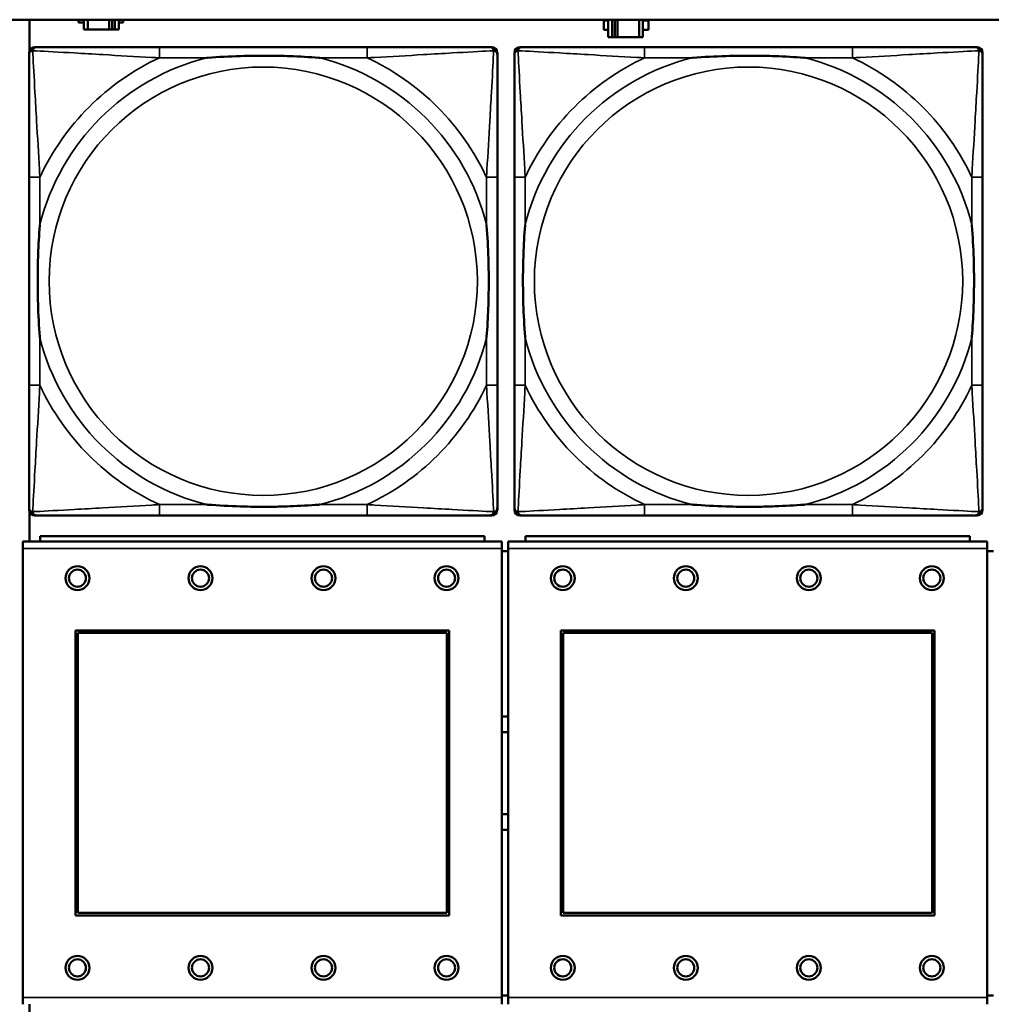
# Model space of a CAD drawing. Header units: inches. Extents: x 0.2 to 58.8, y 1.7 to 68.8.
# Tile 134 of 256: x 33.6 to 35.1, y 51.6 to 53.1. Entities that reach past the tile are written whole.
import ezdxf

# ---------------------------------------------------------------- set-up
doc = ezdxf.new("R2010")
doc.units = ezdxf.units.IN
doc.header["$MEASUREMENT"] = 0
doc.layers.add('Visible (ANSI)', color=7, linetype='Continuous', lineweight=50)
doc.layers.add('Visible Narrow (ANSI)', color=7, linetype='Continuous', lineweight=35)

msp = doc.modelspace()

# ---------------------------------------------------------------- linework, layer by layer
at = {"layer": 'Visible (ANSI)'}
for p, q in [((22.2594, 53.0663), (39.3535, 53.0663)), ((33.6594, 53.021), (33.6594, 53.0663)), ((33.731, 53.0622), (33.731, 53.0663)), ((33.7391, 53.0622), (33.731, 53.0622)), ((33.7391, 53.0663), (33.7391, 53.0517)), ((33.7449, 53.0517), (33.7449, 53.0663)), ((33.7762, 53.0517), (33.7762, 53.0663)), ((33.7803, 53.0663), (33.7803, 53.0517)), ((33.7842, 53.0663), (33.7842, 53.0517)), ((33.7901, 53.0517), (33.7901, 53.0663)), ((33.7966, 53.0622), (33.7901, 53.0622)), ((33.7966, 53.0663), (33.7966, 53.0622)), ((34.4997, 53.0513), (34.4997, 53.0653)), ((34.4997, 53.0653), (34.5061, 53.0653)), ((34.5061, 53.0663), (34.5061, 53.0408)), ((34.512, 53.0408), (34.512, 53.0663)), ((34.5159, 53.0408), (34.5159, 53.0663)), ((34.52, 53.0663), (34.52, 53.0408)), ((34.5513, 53.0663), (34.5513, 53.0408)), ((34.5571, 53.0408), (34.5571, 53.0663)), ((34.5571, 53.0653), (34.5652, 53.0653)), ((34.5652, 53.0653), (34.5652, 53.0513)), ((33.7391, 53.0517), (33.7449, 53.0517)), ((33.7762, 53.0517), (33.7449, 53.0517)), ((33.7803, 53.0517), (33.7762, 53.0517)), ((33.7842, 53.0517), (33.7803, 53.0517)), ((33.7842, 53.0517), (33.7901, 53.0517)), ((34.5061, 53.0513), (34.4997, 53.0513)), ((34.5652, 53.0513), (34.5571, 53.0513)), ((34.5061, 53.0408), (34.512, 53.0408)), ((34.5159, 53.0408), (34.512, 53.0408)), ((34.52, 53.0408), (34.5159, 53.0408)), ((34.5513, 53.0408), (34.52, 53.0408)), ((34.5513, 53.0408), (34.5571, 53.0408)), ((33.6589, 52.349), (33.6589, 53.0183)), ((33.6668, 53.0262), (33.6708, 53.0262)), ((34.1534, 53.0262), (33.8495, 53.0262)), ((34.3322, 53.0262), (34.3361, 53.0262)), ((34.344, 53.0183), (34.344, 53.0144)), ((34.3689, 52.349), (34.3689, 53.0183)), ((34.3768, 53.0262), (34.3808, 53.0262)), ((34.8634, 53.0262), (34.5595, 53.0262)), ((35.0422, 53.0262), (35.0461, 53.0262)), ((35.054, 53.0183), (35.054, 53.0144)), ((33.6589, 52.8357), (33.6589, 52.5317)), ((34.344, 52.5317), (34.344, 52.8357)), ((34.3689, 52.8357), (34.3689, 52.5317)), ((35.054, 52.5317), (35.054, 52.8357)), ((33.6594, 52.303), (33.6594, 52.3464)), ((34.3361, 52.3412), (33.6668, 52.3412)), ((33.8495, 52.3412), (34.1534, 52.3412)), ((34.344, 52.353), (34.344, 52.349)), ((35.0461, 52.3412), (34.3768, 52.3412)), ((34.5595, 52.3412), (34.8634, 52.3412)), ((35.054, 52.353), (35.054, 52.349)), ((34.3252, 52.311), (33.6752, 52.311)), ((33.6752, 52.303), (33.6752, 52.311)), ((34.3252, 52.311), (34.3252, 52.303)), ((35.0352, 52.311), (34.3852, 52.311)), ((34.3852, 52.303), (34.3852, 52.311)), ((35.0352, 52.311), (35.0352, 52.303)), ((34.3507, 52.303), (33.6497, 52.303)), ((33.6497, 52.293), (33.6497, 52.303)), ((34.3507, 52.303), (34.3507, 52.293)), ((35.0607, 52.303), (34.3597, 52.303)), ((34.3597, 52.293), (34.3597, 52.303)), ((35.0607, 52.303), (35.0607, 52.293)), ((33.6497, 52.293), (33.6497, 51.636)), ((34.3507, 51.636), (34.3507, 52.293)), ((34.3597, 52.289), (34.3507, 52.289)), ((34.3597, 52.293), (34.3597, 51.636)), ((35.0607, 51.636), (35.0607, 52.293)), ((35.0697, 52.289), (35.0607, 52.289)), ((33.7267, 51.756), (33.7267, 52.173)), ((33.7267, 52.173), (34.2737, 52.173)), ((33.7303, 52.1694), (34.2701, 52.1694)), ((33.7303, 51.7596), (33.7303, 52.1694)), ((34.2701, 52.1694), (34.2701, 51.7596)), ((34.2737, 52.173), (34.2737, 51.756)), ((34.4367, 51.756), (34.4367, 52.173)), ((34.4367, 52.173), (34.9837, 52.173)), ((34.4403, 52.1694), (34.9801, 52.1694)), ((34.4403, 51.7596), (34.4403, 52.1694)), ((34.9801, 52.1694), (34.9801, 51.7596)), ((34.9837, 52.173), (34.9837, 51.756)), ((34.2737, 51.756), (33.7267, 51.756)), ((34.2701, 51.7596), (33.7303, 51.7596)), ((34.9837, 51.756), (34.4367, 51.756)), ((34.9801, 51.7596), (34.4403, 51.7596)), ((33.6497, 51.626), (33.6497, 51.636)), ((34.3507, 51.639), (34.3597, 51.639)), ((34.3507, 51.636), (34.3507, 51.626)), ((34.3597, 51.626), (34.3597, 51.636)), ((35.0607, 51.639), (35.0697, 51.639)), ((35.0607, 51.636), (35.0607, 51.626)), ((33.6594, 51.581), (33.6594, 51.626))]:
    msp.add_line(p, q, dxfattribs=at)
for centre, radius in [((33.7297, 52.2494), 0.0175), ((33.7297, 52.2494), 0.0125), ((33.9097, 52.2494), 0.0175), ((33.9097, 52.2494), 0.0125), ((34.0897, 52.2494), 0.0175), ((34.0897, 52.2494), 0.0125), ((34.2697, 52.2494), 0.0175), ((34.2697, 52.2494), 0.0125), ((34.4397, 52.2494), 0.0175), ((34.4397, 52.2494), 0.0125), ((34.6197, 52.2494), 0.0175), ((34.6197, 52.2494), 0.0125), ((34.7997, 52.2494), 0.0175), ((34.7997, 52.2494), 0.0125), ((34.9797, 52.2494), 0.0175), ((34.9797, 52.2494), 0.0125), ((33.7297, 51.6794), 0.0175), ((33.7297, 51.6794), 0.0125), ((33.9097, 51.6794), 0.0175), ((33.9097, 51.6794), 0.0125), ((34.0897, 51.6794), 0.0175), ((34.0897, 51.6794), 0.0125), ((34.2697, 51.6794), 0.0175), ((34.2697, 51.6794), 0.0125), ((34.4397, 51.6794), 0.0175), ((34.4397, 51.6794), 0.0125), ((34.6197, 51.6794), 0.0175), ((34.6197, 51.6794), 0.0125), ((34.7997, 51.6794), 0.0175), ((34.7997, 51.6794), 0.0125), ((34.9797, 51.6794), 0.0175), ((34.9797, 51.6794), 0.0125)]:
    msp.add_circle(centre, radius, dxfattribs=at)
for centre, radius, start, end in [((33.6708, 53.0144), 0.0118, 90, 180), ((33.6668, 53.0183), 0.00787, 90, 180), ((34.3322, 53.0144), 0.0118, 0, 90), ((34.3361, 53.0183), 0.00787, 0, 90), ((34.3808, 53.0144), 0.0118, 90, 180), ((34.3768, 53.0183), 0.00787, 90, 180), ((35.0422, 53.0144), 0.0118, 0, 90), ((35.0461, 53.0183), 0.00787, 0, 90), ((33.6708, 52.353), 0.0118, 180, 270), ((33.6668, 52.349), 0.00787, 180, 270), ((34.3322, 52.353), 0.0118, 270, 360), ((34.3361, 52.349), 0.00787, 270, 0), ((34.3808, 52.353), 0.0118, 180, 270), ((34.3768, 52.349), 0.00787, 180, 270), ((35.0422, 52.353), 0.0118, 270, 360), ((35.0461, 52.349), 0.00787, 270, 0), ((34.3554, 51.964), 0.083, 87.058, 93.2739), ((34.3554, 51.964), 0.06, 85.9286, 94.5311), ((34.3554, 51.964), 0.06, 265.4689, 274.0714), ((34.3554, 51.964), 0.083, 266.7261, 272.942)]:
    msp.add_arc(centre, radius, start, end, dxfattribs=at)
for points, knots in [([(33.8495, 53.0262), (33.8459, 53.0262), (33.8423, 53.0262), (33.8387, 53.0262), (33.8055, 53.0262), (33.7718, 53.0262), (33.741, 53.0262), (33.714, 53.0262), (33.6885, 53.0262), (33.675, 53.0262), (33.6734, 53.0262), (33.672, 53.0262), (33.6708, 53.0262)], [0, 0, 0, 0, 0.0272471, 0.0272471, 0.0272471, 0.2790553, 0.2790553, 0.2790553, 0.4988354, 0.4988354, 0.4988354, 0.5252205, 0.5252205, 0.5252205, 0.5252205]), ([(34.3322, 53.0262), (34.3173, 53.0262), (34.2757, 53.0262), (34.235, 53.0262), (34.2085, 53.0262), (34.1806, 53.0262), (34.1534, 53.0262)], [-0.5252205, -0.5252205, -0.5252205, -0.5252205, -0.20743, -0.20743, -0.20743, 0, 0, 0, 0]), ([(34.5595, 53.0262), (34.5559, 53.0262), (34.5523, 53.0262), (34.5487, 53.0262), (34.5155, 53.0262), (34.4818, 53.0262), (34.451, 53.0262), (34.424, 53.0262), (34.3985, 53.0262), (34.385, 53.0262), (34.3834, 53.0262), (34.382, 53.0262), (34.3808, 53.0262)], [0, 0, 0, 0, 0.0272471, 0.0272471, 0.0272471, 0.2790553, 0.2790553, 0.2790553, 0.4988354, 0.4988354, 0.4988354, 0.5252205, 0.5252205, 0.5252205, 0.5252205]), ([(35.0422, 53.0262), (35.0273, 53.0262), (34.9857, 53.0262), (34.945, 53.0262), (34.9185, 53.0262), (34.8906, 53.0262), (34.8634, 53.0262)], [-0.5252205, -0.5252205, -0.5252205, -0.5252205, -0.20743, -0.20743, -0.20743, 0, 0, 0, 0]), ([(33.6589, 53.0144), (33.6589, 52.9995), (33.6589, 52.9579), (33.6589, 52.9173), (33.6589, 52.8907), (33.6589, 52.8629), (33.6589, 52.8357)], [-0.5252205, -0.5252205, -0.5252205, -0.5252205, -0.20743, -0.20743, -0.20743, 0, 0, 0, 0]), ([(33.9187, 53.0105), (33.9192, 53.0105), (33.9196, 53.0105), (33.9361, 53.0118), (33.9522, 53.0126), (33.9751, 53.0133), (33.9818, 53.0135), (33.991, 53.0136), (33.9935, 53.0136), (33.9975, 53.0136), (33.9991, 53.0136), (34.0023, 53.0136), (34.0038, 53.0136), (34.0074, 53.0136), (34.0094, 53.0136), (34.0156, 53.0136), (34.0197, 53.0135), (34.0295, 53.0133), (34.0351, 53.0131), (34.0548, 53.0124), (34.0689, 53.0116), (34.0833, 53.0105), (34.0838, 53.0105), (34.0842, 53.0105)], [-0.416114, -0.416114, -0.416114, -0.416114, -0.4127691, -0.4127691, -0.2896446, -0.2896446, -0.2388934, -0.2388934, -0.2201881, -0.2201881, -0.2080204, -0.2080204, -0.196499, -0.196499, -0.1809939, -0.1809939, -0.149741, -0.149741, -0.1073162, -0.1073162, 0, 0, 0.0033356, 0.0033356, 0.0033356, 0.0033356]), ([(34.344, 52.8357), (34.344, 52.8392), (34.344, 52.8428), (34.344, 52.8464), (34.344, 52.8796), (34.344, 52.9133), (34.344, 52.9442), (34.344, 52.9711), (34.344, 52.9967), (34.344, 53.0101), (34.344, 53.0117), (34.344, 53.0132), (34.344, 53.0144)], [0, 0, 0, 0, 0.0272471, 0.0272471, 0.0272471, 0.2790553, 0.2790553, 0.2790553, 0.4988354, 0.4988354, 0.4988354, 0.5252205, 0.5252205, 0.5252205, 0.5252205]), ([(34.3689, 53.0144), (34.3689, 52.9995), (34.3689, 52.9579), (34.3689, 52.9173), (34.3689, 52.8907), (34.3689, 52.8629), (34.3689, 52.8357)], [-0.5252205, -0.5252205, -0.5252205, -0.5252205, -0.20743, -0.20743, -0.20743, 0, 0, 0, 0]), ([(34.6287, 53.0105), (34.6292, 53.0105), (34.6296, 53.0105), (34.6461, 53.0118), (34.6622, 53.0126), (34.6851, 53.0133), (34.6918, 53.0135), (34.701, 53.0136), (34.7035, 53.0136), (34.7075, 53.0136), (34.7091, 53.0136), (34.7123, 53.0136), (34.7138, 53.0136), (34.7174, 53.0136), (34.7194, 53.0136), (34.7256, 53.0136), (34.7297, 53.0135), (34.7395, 53.0133), (34.7451, 53.0131), (34.7648, 53.0124), (34.7789, 53.0116), (34.7933, 53.0105), (34.7938, 53.0105), (34.7942, 53.0105)], [-0.416114, -0.416114, -0.416114, -0.416114, -0.4127691, -0.4127691, -0.2896446, -0.2896446, -0.2388934, -0.2388934, -0.2201881, -0.2201881, -0.2080204, -0.2080204, -0.196499, -0.196499, -0.1809939, -0.1809939, -0.149741, -0.149741, -0.1073162, -0.1073162, 0, 0, 0.0033356, 0.0033356, 0.0033356, 0.0033356]), ([(35.054, 52.8357), (35.054, 52.8392), (35.054, 52.8428), (35.054, 52.8464), (35.054, 52.8796), (35.054, 52.9133), (35.054, 52.9442), (35.054, 52.9711), (35.054, 52.9967), (35.054, 53.0101), (35.054, 53.0117), (35.054, 53.0132), (35.054, 53.0144)], [0, 0, 0, 0, 0.0272471, 0.0272471, 0.0272471, 0.2790553, 0.2790553, 0.2790553, 0.4988354, 0.4988354, 0.4988354, 0.5252205, 0.5252205, 0.5252205, 0.5252205]), ([(33.6747, 52.601), (33.6747, 52.6014), (33.6746, 52.6018), (33.6734, 52.6183), (33.6725, 52.6344), (33.6718, 52.6573), (33.6717, 52.664), (33.6716, 52.6732), (33.6715, 52.6757), (33.6715, 52.6798), (33.6715, 52.6814), (33.6715, 52.6845), (33.6715, 52.686), (33.6715, 52.6896), (33.6715, 52.6916), (33.6716, 52.6978), (33.6717, 52.702), (33.6719, 52.7117), (33.672, 52.7173), (33.6727, 52.7371), (33.6735, 52.7511), (33.6746, 52.7656), (33.6747, 52.766), (33.6747, 52.7664)], [-0.416114, -0.416114, -0.416114, -0.416114, -0.4127691, -0.4127691, -0.2896446, -0.2896446, -0.2388934, -0.2388934, -0.2201881, -0.2201881, -0.2080204, -0.2080204, -0.196499, -0.196499, -0.1809939, -0.1809939, -0.149741, -0.149741, -0.1073162, -0.1073162, 0, 0, 0.0033356, 0.0033356, 0.0033356, 0.0033356]), ([(34.3282, 52.7664), (34.3283, 52.766), (34.3283, 52.7656), (34.3295, 52.7491), (34.3304, 52.733), (34.3311, 52.7101), (34.3313, 52.7034), (34.3314, 52.6942), (34.3314, 52.6917), (34.3314, 52.6876), (34.3314, 52.686), (34.3314, 52.6829), (34.3314, 52.6814), (34.3314, 52.6778), (34.3314, 52.6757), (34.3313, 52.6696), (34.3313, 52.6654), (34.3311, 52.6557), (34.3309, 52.6501), (34.3302, 52.6303), (34.3294, 52.6163), (34.3283, 52.6018), (34.3283, 52.6014), (34.3282, 52.601)], [-0.416114, -0.416114, -0.416114, -0.416114, -0.4127691, -0.4127691, -0.2896446, -0.2896446, -0.2388934, -0.2388934, -0.2201881, -0.2201881, -0.2080204, -0.2080204, -0.196499, -0.196499, -0.1809939, -0.1809939, -0.149741, -0.149741, -0.1073162, -0.1073162, 0, 0, 0.0033356, 0.0033356, 0.0033356, 0.0033356]), ([(34.3847, 52.601), (34.3847, 52.6014), (34.3846, 52.6018), (34.3834, 52.6183), (34.3825, 52.6344), (34.3818, 52.6573), (34.3817, 52.664), (34.3816, 52.6732), (34.3815, 52.6757), (34.3815, 52.6798), (34.3815, 52.6814), (34.3815, 52.6845), (34.3815, 52.686), (34.3815, 52.6896), (34.3815, 52.6916), (34.3816, 52.6978), (34.3817, 52.702), (34.3819, 52.7117), (34.382, 52.7173), (34.3827, 52.7371), (34.3835, 52.7511), (34.3846, 52.7656), (34.3847, 52.766), (34.3847, 52.7664)], [-0.416114, -0.416114, -0.416114, -0.416114, -0.4127691, -0.4127691, -0.2896446, -0.2896446, -0.2388934, -0.2388934, -0.2201881, -0.2201881, -0.2080204, -0.2080204, -0.196499, -0.196499, -0.1809939, -0.1809939, -0.149741, -0.149741, -0.1073162, -0.1073162, 0, 0, 0.0033356, 0.0033356, 0.0033356, 0.0033356]), ([(35.0382, 52.7664), (35.0383, 52.766), (35.0383, 52.7656), (35.0395, 52.7491), (35.0404, 52.733), (35.0411, 52.7101), (35.0413, 52.7034), (35.0414, 52.6942), (35.0414, 52.6917), (35.0414, 52.6876), (35.0414, 52.686), (35.0414, 52.6829), (35.0414, 52.6814), (35.0414, 52.6778), (35.0414, 52.6757), (35.0413, 52.6696), (35.0413, 52.6654), (35.0411, 52.6557), (35.0409, 52.6501), (35.0402, 52.6303), (35.0394, 52.6163), (35.0383, 52.6018), (35.0383, 52.6014), (35.0382, 52.601)], [-0.416114, -0.416114, -0.416114, -0.416114, -0.4127691, -0.4127691, -0.2896446, -0.2896446, -0.2388934, -0.2388934, -0.2201881, -0.2201881, -0.2080204, -0.2080204, -0.196499, -0.196499, -0.1809939, -0.1809939, -0.149741, -0.149741, -0.1073162, -0.1073162, 0, 0, 0.0033356, 0.0033356, 0.0033356, 0.0033356]), ([(33.6589, 52.5317), (33.6589, 52.5045), (33.6589, 52.4767), (33.6589, 52.4501), (33.6589, 52.4095), (33.6589, 52.3679), (33.6589, 52.353)], [3.9382945, 3.9382945, 3.9382945, 3.9382945, 4.1457245, 4.1457245, 4.1457245, 4.463515, 4.463515, 4.463515, 4.463515]), ([(34.344, 52.353), (34.344, 52.3679), (34.344, 52.4095), (34.344, 52.4501), (34.344, 52.4767), (34.344, 52.5045), (34.344, 52.5317)], [-0.5252205, -0.5252205, -0.5252205, -0.5252205, -0.20743, -0.20743, -0.20743, 0, 0, 0, 0]), ([(34.3689, 52.5317), (34.3689, 52.5045), (34.3689, 52.4767), (34.3689, 52.4501), (34.3689, 52.4095), (34.3689, 52.3679), (34.3689, 52.353)], [3.9382945, 3.9382945, 3.9382945, 3.9382945, 4.1457245, 4.1457245, 4.1457245, 4.463515, 4.463515, 4.463515, 4.463515]), ([(35.054, 52.353), (35.054, 52.3679), (35.054, 52.4095), (35.054, 52.4501), (35.054, 52.4767), (35.054, 52.5045), (35.054, 52.5317)], [-0.5252205, -0.5252205, -0.5252205, -0.5252205, -0.20743, -0.20743, -0.20743, 0, 0, 0, 0]), ([(34.0842, 52.3569), (34.0838, 52.3569), (34.0833, 52.3569), (34.0689, 52.3558), (34.0548, 52.355), (34.0351, 52.3543), (34.0295, 52.3541), (34.0197, 52.3539), (34.0156, 52.3538), (34.0094, 52.3538), (34.0074, 52.3538), (34.0038, 52.3538), (34.0023, 52.3538), (33.9991, 52.3538), (33.9975, 52.3538), (33.9935, 52.3538), (33.991, 52.3538), (33.9818, 52.3539), (33.9751, 52.3541), (33.9522, 52.3548), (33.9361, 52.3556), (33.9196, 52.3569), (33.9192, 52.3569), (33.9187, 52.3569)], [-0.4149464, -0.4149464, -0.4149464, -0.4149464, -0.41162, -0.41162, -0.3046026, -0.3046026, -0.2622958, -0.2622958, -0.23113, -0.23113, -0.215668, -0.215668, -0.2041787, -0.2041787, -0.1920448, -0.1920448, -0.1733916, -0.1733916, -0.1227817, -0.1227817, 0, 0, 0.0033356, 0.0033356, 0.0033356, 0.0033356]), ([(34.7942, 52.3569), (34.7938, 52.3569), (34.7933, 52.3569), (34.7789, 52.3558), (34.7648, 52.355), (34.7451, 52.3543), (34.7395, 52.3541), (34.7297, 52.3539), (34.7256, 52.3538), (34.7194, 52.3538), (34.7174, 52.3538), (34.7138, 52.3538), (34.7123, 52.3538), (34.7091, 52.3538), (34.7075, 52.3538), (34.7035, 52.3538), (34.701, 52.3538), (34.6918, 52.3539), (34.6851, 52.3541), (34.6622, 52.3548), (34.6461, 52.3556), (34.6296, 52.3569), (34.6292, 52.3569), (34.6287, 52.3569)], [-0.4149464, -0.4149464, -0.4149464, -0.4149464, -0.41162, -0.41162, -0.3046026, -0.3046026, -0.2622958, -0.2622958, -0.23113, -0.23113, -0.215668, -0.215668, -0.2041787, -0.2041787, -0.1920448, -0.1920448, -0.1733916, -0.1733916, -0.1227817, -0.1227817, 0, 0, 0.0033356, 0.0033356, 0.0033356, 0.0033356]), ([(33.6708, 52.3412), (33.6856, 52.3412), (33.7272, 52.3412), (33.7679, 52.3412), (33.7944, 52.3412), (33.8223, 52.3412), (33.8495, 52.3412)], [-0.5252205, -0.5252205, -0.5252205, -0.5252205, -0.20743, -0.20743, -0.20743, 0, 0, 0, 0]), ([(34.1534, 52.3412), (34.1806, 52.3412), (34.2085, 52.3412), (34.235, 52.3412), (34.2757, 52.3412), (34.3173, 52.3412), (34.3322, 52.3412)], [3.9382945, 3.9382945, 3.9382945, 3.9382945, 4.1457245, 4.1457245, 4.1457245, 4.463515, 4.463515, 4.463515, 4.463515]), ([(34.3808, 52.3412), (34.3956, 52.3412), (34.4372, 52.3412), (34.4779, 52.3412), (34.5044, 52.3412), (34.5323, 52.3412), (34.5595, 52.3412)], [-0.5252205, -0.5252205, -0.5252205, -0.5252205, -0.20743, -0.20743, -0.20743, 0, 0, 0, 0]), ([(34.8634, 52.3412), (34.8906, 52.3412), (34.9185, 52.3412), (34.945, 52.3412), (34.9857, 52.3412), (35.0273, 52.3412), (35.0422, 52.3412)], [3.9382945, 3.9382945, 3.9382945, 3.9382945, 4.1457245, 4.1457245, 4.1457245, 4.463515, 4.463515, 4.463515, 4.463515])]:
    msp.add_open_spline(points, degree=3, knots=knots, dxfattribs=at)
at = {"layer": 'Visible Narrow (ANSI)'}
for p, q in [((33.8495, 53.0262), (33.8495, 53.0105)), ((34.1534, 53.0262), (34.1534, 53.0105)), ((34.5595, 53.0262), (34.5595, 53.0105)), ((34.8634, 53.0262), (34.8634, 53.0105)), ((33.8495, 53.0105), (33.9187, 53.0105)), ((34.0842, 53.0105), (34.1534, 53.0105)), ((34.5595, 53.0105), (34.6287, 53.0105)), ((34.7942, 53.0105), (34.8634, 53.0105)), ((33.6747, 52.8357), (33.6589, 52.8357)), ((33.6747, 52.7664), (33.6747, 52.8357)), ((34.344, 52.8357), (34.3282, 52.8357)), ((34.3282, 52.8357), (34.3282, 52.7664)), ((34.3847, 52.8357), (34.3689, 52.8357)), ((34.3847, 52.7664), (34.3847, 52.8357)), ((35.054, 52.8357), (35.0382, 52.8357)), ((35.0382, 52.8357), (35.0382, 52.7664)), ((33.6747, 52.5317), (33.6747, 52.601)), ((34.3282, 52.601), (34.3282, 52.5317)), ((34.3847, 52.5317), (34.3847, 52.601)), ((35.0382, 52.601), (35.0382, 52.5317)), ((33.6747, 52.5317), (33.6589, 52.5317)), ((34.344, 52.5317), (34.3282, 52.5317)), ((34.3847, 52.5317), (34.3689, 52.5317)), ((35.054, 52.5317), (35.0382, 52.5317)), ((33.8495, 52.3569), (33.8495, 52.3412)), ((33.9187, 52.3569), (33.8495, 52.3569)), ((34.1534, 52.3569), (34.0842, 52.3569)), ((34.1534, 52.3569), (34.1534, 52.3412)), ((34.5595, 52.3569), (34.5595, 52.3412)), ((34.6287, 52.3569), (34.5595, 52.3569)), ((34.8634, 52.3569), (34.7942, 52.3569)), ((34.8634, 52.3569), (34.8634, 52.3412)), ((33.6497, 52.293), (34.3507, 52.293)), ((34.3597, 52.293), (35.0607, 52.293)), ((34.3507, 51.636), (33.6497, 51.636)), ((35.0607, 51.636), (34.3597, 51.636))]:
    msp.add_line(p, q, dxfattribs=at)
for centre in [(34.0015, 52.6837), (34.7115, 52.6837)]:
    msp.add_circle(centre, 0.3133, dxfattribs=at)
for centre, radius, start, end in [((34.0015, 52.6837), 0.3371, 104.2103, 165.7897), ((34.0015, 52.6837), 0.3604, 114.9407, 155.0593), ((34.0015, 52.6837), 0.3371, 14.2103, 75.7897), ((34.0015, 52.6837), 0.3604, 24.9407, 65.0593), ((34.7115, 52.6837), 0.3371, 104.2103, 165.7897), ((34.7115, 52.6837), 0.3604, 114.9407, 155.0593), ((34.7115, 52.6837), 0.3371, 14.2103, 75.7897), ((34.7115, 52.6837), 0.3604, 24.9407, 65.0593), ((34.0015, 52.6837), 0.3371, 194.2103, 255.7897), ((34.0015, 52.6837), 0.3371, 284.2103, 345.7897), ((34.7115, 52.6837), 0.3371, 194.2103, 255.7897), ((34.7115, 52.6837), 0.3371, 284.2103, 345.7897), ((34.0015, 52.6837), 0.3604, 204.9407, 245.0593), ((34.0015, 52.6837), 0.3604, 294.9407, 335.0593), ((34.7115, 52.6837), 0.3604, 204.9407, 245.0593), ((34.7115, 52.6837), 0.3604, 294.9407, 335.0593)]:
    msp.add_arc(centre, radius, start, end, dxfattribs=at)
for points, knots in [([(33.6589, 53.0144), (33.6589, 53.015), (33.659, 53.0156), (33.6593, 53.0166), (33.6594, 53.017), (33.6598, 53.0177), (33.6599, 53.0179), (33.6602, 53.0183), (33.6603, 53.0184), (33.6606, 53.0188), (33.6609, 53.0191), (33.6616, 53.0197), (33.6621, 53.02), (33.6631, 53.0205), (33.6636, 53.0208), (33.6642, 53.0209)], [-0.02627331, -0.02627331, -0.02627331, -0.02627331, -0.02158775, -0.02158775, -0.01736415, -0.01736415, -0.0147244, -0.0147244, -0.01307456, -0.01307456, -0.00977487, -0.00977487, -0.00449537, -0.00449537, 0.00012419, 0.00012419, 0.00012419, 0.00012419]), ([(33.6642, 53.0209), (33.6644, 53.0215), (33.6646, 53.0221), (33.6652, 53.0231), (33.6655, 53.0236), (33.6661, 53.0243), (33.6664, 53.0246), (33.6668, 53.0249), (33.6669, 53.025), (33.6673, 53.0253), (33.6675, 53.0254), (33.6682, 53.0257), (33.6686, 53.0259), (33.6696, 53.0261), (33.6701, 53.0262), (33.6708, 53.0262)], [-0.00012419, -0.00012419, -0.00012419, -0.00012419, 0.00449537, 0.00449537, 0.00977487, 0.00977487, 0.01307456, 0.01307456, 0.0147244, 0.0147244, 0.01736415, 0.01736415, 0.02158775, 0.02158775, 0.02627331, 0.02627331, 0.02627331, 0.02627331]), ([(33.6747, 52.8357), (33.6745, 52.8394), (33.6743, 52.8432), (33.6728, 52.8705), (33.6713, 52.8947), (33.6691, 52.9326), (33.6683, 52.9466), (33.6663, 52.9818), (33.6652, 53.002), (33.6644, 53.0174), (33.6643, 53.0192), (33.6642, 53.0209)], [0, 0, 0, 0, 0.0278591, 0.0278591, 0.201273, 0.201273, 0.3066357, 0.3066357, 0.475216, 0.475216, 0.5007189, 0.5007189, 0.5007189, 0.5007189]), ([(33.6642, 53.0209), (33.6659, 53.0208), (33.6678, 53.0207), (33.6832, 53.0199), (33.7033, 53.0188), (33.7385, 53.0169), (33.7526, 53.016), (33.7904, 53.0138), (33.8146, 53.0124), (33.842, 53.0109), (33.8458, 53.0107), (33.8495, 53.0105)], [-0.5007189, -0.5007189, -0.5007189, -0.5007189, -0.475216, -0.475216, -0.3066357, -0.3066357, -0.201273, -0.201273, -0.0278591, -0.0278591, 0, 0, 0, 0]), ([(34.1534, 53.0105), (34.1572, 53.0107), (34.1609, 53.0109), (34.1883, 53.0124), (34.2125, 53.0138), (34.2503, 53.016), (34.2644, 53.0169), (34.2996, 53.0188), (34.3197, 53.0199), (34.3352, 53.0207), (34.337, 53.0208), (34.3387, 53.0209)], [0, 0, 0, 0, 0.0278591, 0.0278591, 0.201273, 0.201273, 0.3066357, 0.3066357, 0.475216, 0.475216, 0.5007189, 0.5007189, 0.5007189, 0.5007189]), ([(34.3387, 53.0209), (34.3386, 53.0192), (34.3385, 53.0174), (34.3377, 53.002), (34.3366, 52.9818), (34.3346, 52.9466), (34.3338, 52.9326), (34.3316, 52.8947), (34.3302, 52.8705), (34.3286, 52.8432), (34.3284, 52.8394), (34.3282, 52.8357)], [-0.5007189, -0.5007189, -0.5007189, -0.5007189, -0.475216, -0.475216, -0.3066357, -0.3066357, -0.201273, -0.201273, -0.0278591, -0.0278591, 0, 0, 0, 0]), ([(34.3322, 53.0262), (34.3328, 53.0262), (34.3333, 53.0261), (34.3343, 53.0259), (34.3348, 53.0257), (34.3354, 53.0254), (34.3357, 53.0253), (34.336, 53.025), (34.3362, 53.0249), (34.3366, 53.0246), (34.3368, 53.0243), (34.3374, 53.0236), (34.3378, 53.0231), (34.3383, 53.0221), (34.3385, 53.0215), (34.3387, 53.0209)], [-0.02627331, -0.02627331, -0.02627331, -0.02627331, -0.02158775, -0.02158775, -0.01736415, -0.01736415, -0.0147244, -0.0147244, -0.01307456, -0.01307456, -0.00977487, -0.00977487, -0.00449537, -0.00449537, 0.00012419, 0.00012419, 0.00012419, 0.00012419]), ([(34.3387, 53.0209), (34.3393, 53.0208), (34.3398, 53.0205), (34.3409, 53.02), (34.3414, 53.0197), (34.3421, 53.0191), (34.3423, 53.0188), (34.3427, 53.0184), (34.3428, 53.0183), (34.343, 53.0179), (34.3432, 53.0177), (34.3435, 53.017), (34.3437, 53.0166), (34.3439, 53.0156), (34.344, 53.015), (34.344, 53.0144)], [-0.00012419, -0.00012419, -0.00012419, -0.00012419, 0.00449537, 0.00449537, 0.00977487, 0.00977487, 0.01307456, 0.01307456, 0.0147244, 0.0147244, 0.01736415, 0.01736415, 0.02158775, 0.02158775, 0.02627331, 0.02627331, 0.02627331, 0.02627331]), ([(34.3689, 53.0144), (34.3689, 53.015), (34.369, 53.0156), (34.3693, 53.0166), (34.3694, 53.017), (34.3698, 53.0177), (34.3699, 53.0179), (34.3702, 53.0183), (34.3703, 53.0184), (34.3706, 53.0188), (34.3709, 53.0191), (34.3716, 53.0197), (34.3721, 53.02), (34.3731, 53.0205), (34.3736, 53.0208), (34.3742, 53.0209)], [-0.02627331, -0.02627331, -0.02627331, -0.02627331, -0.02158775, -0.02158775, -0.01736415, -0.01736415, -0.0147244, -0.0147244, -0.01307456, -0.01307456, -0.00977487, -0.00977487, -0.00449537, -0.00449537, 0.00012419, 0.00012419, 0.00012419, 0.00012419]), ([(34.3742, 53.0209), (34.3744, 53.0215), (34.3746, 53.0221), (34.3752, 53.0231), (34.3755, 53.0236), (34.3761, 53.0243), (34.3764, 53.0246), (34.3768, 53.0249), (34.3769, 53.025), (34.3773, 53.0253), (34.3775, 53.0254), (34.3782, 53.0257), (34.3786, 53.0259), (34.3796, 53.0261), (34.3801, 53.0262), (34.3808, 53.0262)], [-0.00012419, -0.00012419, -0.00012419, -0.00012419, 0.00449537, 0.00449537, 0.00977487, 0.00977487, 0.01307456, 0.01307456, 0.0147244, 0.0147244, 0.01736415, 0.01736415, 0.02158775, 0.02158775, 0.02627331, 0.02627331, 0.02627331, 0.02627331]), ([(34.3847, 52.8357), (34.3845, 52.8394), (34.3843, 52.8432), (34.3828, 52.8705), (34.3813, 52.8947), (34.3791, 52.9326), (34.3783, 52.9466), (34.3763, 52.9818), (34.3752, 53.002), (34.3744, 53.0174), (34.3743, 53.0192), (34.3742, 53.0209)], [0, 0, 0, 0, 0.0278591, 0.0278591, 0.201273, 0.201273, 0.3066357, 0.3066357, 0.475216, 0.475216, 0.5007189, 0.5007189, 0.5007189, 0.5007189]), ([(34.3742, 53.0209), (34.3759, 53.0208), (34.3778, 53.0207), (34.3932, 53.0199), (34.4133, 53.0188), (34.4485, 53.0169), (34.4626, 53.016), (34.5004, 53.0138), (34.5246, 53.0124), (34.552, 53.0109), (34.5558, 53.0107), (34.5595, 53.0105)], [-0.5007189, -0.5007189, -0.5007189, -0.5007189, -0.475216, -0.475216, -0.3066357, -0.3066357, -0.201273, -0.201273, -0.0278591, -0.0278591, 0, 0, 0, 0]), ([(34.8634, 53.0105), (34.8672, 53.0107), (34.8709, 53.0109), (34.8983, 53.0124), (34.9225, 53.0138), (34.9603, 53.016), (34.9744, 53.0169), (35.0096, 53.0188), (35.0297, 53.0199), (35.0452, 53.0207), (35.047, 53.0208), (35.0487, 53.0209)], [0, 0, 0, 0, 0.0278591, 0.0278591, 0.201273, 0.201273, 0.3066357, 0.3066357, 0.475216, 0.475216, 0.5007189, 0.5007189, 0.5007189, 0.5007189]), ([(35.0487, 53.0209), (35.0486, 53.0192), (35.0485, 53.0174), (35.0477, 53.002), (35.0466, 52.9818), (35.0446, 52.9466), (35.0438, 52.9326), (35.0416, 52.8947), (35.0402, 52.8705), (35.0386, 52.8432), (35.0384, 52.8394), (35.0382, 52.8357)], [-0.5007189, -0.5007189, -0.5007189, -0.5007189, -0.475216, -0.475216, -0.3066357, -0.3066357, -0.201273, -0.201273, -0.0278591, -0.0278591, 0, 0, 0, 0]), ([(35.0422, 53.0262), (35.0428, 53.0262), (35.0433, 53.0261), (35.0443, 53.0259), (35.0448, 53.0257), (35.0454, 53.0254), (35.0457, 53.0253), (35.046, 53.025), (35.0462, 53.0249), (35.0466, 53.0246), (35.0468, 53.0243), (35.0474, 53.0236), (35.0478, 53.0231), (35.0483, 53.0221), (35.0485, 53.0215), (35.0487, 53.0209)], [-0.02627331, -0.02627331, -0.02627331, -0.02627331, -0.02158775, -0.02158775, -0.01736415, -0.01736415, -0.0147244, -0.0147244, -0.01307456, -0.01307456, -0.00977487, -0.00977487, -0.00449537, -0.00449537, 0.00012419, 0.00012419, 0.00012419, 0.00012419]), ([(35.0487, 53.0209), (35.0493, 53.0208), (35.0498, 53.0205), (35.0509, 53.02), (35.0514, 53.0197), (35.0521, 53.0191), (35.0523, 53.0188), (35.0527, 53.0184), (35.0528, 53.0183), (35.053, 53.0179), (35.0532, 53.0177), (35.0535, 53.017), (35.0537, 53.0166), (35.0539, 53.0156), (35.054, 53.015), (35.054, 53.0144)], [-0.00012419, -0.00012419, -0.00012419, -0.00012419, 0.00449537, 0.00449537, 0.00977487, 0.00977487, 0.01307456, 0.01307456, 0.0147244, 0.0147244, 0.01736415, 0.01736415, 0.02158775, 0.02158775, 0.02627331, 0.02627331, 0.02627331, 0.02627331]), ([(33.6642, 52.3465), (33.6643, 52.3482), (33.6644, 52.35), (33.6652, 52.3654), (33.6663, 52.3856), (33.6683, 52.4208), (33.6691, 52.4348), (33.6713, 52.4727), (33.6728, 52.4969), (33.6743, 52.5242), (33.6745, 52.528), (33.6747, 52.5317)], [-4.4390134, -4.4390134, -4.4390134, -4.4390134, -4.4135105, -4.4135105, -4.2449302, -4.2449302, -4.1395675, -4.1395675, -3.9661536, -3.9661536, -3.9382945, -3.9382945, -3.9382945, -3.9382945]), ([(34.3282, 52.5317), (34.3284, 52.528), (34.3286, 52.5242), (34.3302, 52.4969), (34.3316, 52.4727), (34.3338, 52.4348), (34.3346, 52.4208), (34.3366, 52.3856), (34.3377, 52.3654), (34.3385, 52.35), (34.3386, 52.3482), (34.3387, 52.3465)], [0, 0, 0, 0, 0.0278591, 0.0278591, 0.201273, 0.201273, 0.3066357, 0.3066357, 0.475216, 0.475216, 0.5007189, 0.5007189, 0.5007189, 0.5007189]), ([(34.3742, 52.3465), (34.3743, 52.3482), (34.3744, 52.35), (34.3752, 52.3654), (34.3763, 52.3856), (34.3783, 52.4208), (34.3791, 52.4348), (34.3813, 52.4727), (34.3828, 52.4969), (34.3843, 52.5242), (34.3845, 52.528), (34.3847, 52.5317)], [-4.4390134, -4.4390134, -4.4390134, -4.4390134, -4.4135105, -4.4135105, -4.2449302, -4.2449302, -4.1395675, -4.1395675, -3.9661536, -3.9661536, -3.9382945, -3.9382945, -3.9382945, -3.9382945]), ([(35.0382, 52.5317), (35.0384, 52.528), (35.0386, 52.5242), (35.0402, 52.4969), (35.0416, 52.4727), (35.0438, 52.4348), (35.0446, 52.4208), (35.0466, 52.3856), (35.0477, 52.3654), (35.0485, 52.35), (35.0486, 52.3482), (35.0487, 52.3465)], [0, 0, 0, 0, 0.0278591, 0.0278591, 0.201273, 0.201273, 0.3066357, 0.3066357, 0.475216, 0.475216, 0.5007189, 0.5007189, 0.5007189, 0.5007189]), ([(33.8495, 52.3569), (33.8458, 52.3567), (33.842, 52.3565), (33.8146, 52.355), (33.7904, 52.3536), (33.7526, 52.3514), (33.7385, 52.3505), (33.7033, 52.3486), (33.6832, 52.3475), (33.6678, 52.3467), (33.6659, 52.3466), (33.6642, 52.3465)], [0, 0, 0, 0, 0.0278591, 0.0278591, 0.201273, 0.201273, 0.3066357, 0.3066357, 0.475216, 0.475216, 0.5007189, 0.5007189, 0.5007189, 0.5007189]), ([(34.3387, 52.3465), (34.337, 52.3466), (34.3352, 52.3467), (34.3197, 52.3475), (34.2996, 52.3486), (34.2644, 52.3505), (34.2503, 52.3514), (34.2125, 52.3536), (34.1883, 52.355), (34.1609, 52.3565), (34.1572, 52.3567), (34.1534, 52.3569)], [-4.4390134, -4.4390134, -4.4390134, -4.4390134, -4.4135105, -4.4135105, -4.2449302, -4.2449302, -4.1395675, -4.1395675, -3.9661536, -3.9661536, -3.9382945, -3.9382945, -3.9382945, -3.9382945]), ([(34.5595, 52.3569), (34.5558, 52.3567), (34.552, 52.3565), (34.5246, 52.355), (34.5004, 52.3536), (34.4626, 52.3514), (34.4485, 52.3505), (34.4133, 52.3486), (34.3932, 52.3475), (34.3778, 52.3467), (34.3759, 52.3466), (34.3742, 52.3465)], [0, 0, 0, 0, 0.0278591, 0.0278591, 0.201273, 0.201273, 0.3066357, 0.3066357, 0.475216, 0.475216, 0.5007189, 0.5007189, 0.5007189, 0.5007189]), ([(35.0487, 52.3465), (35.047, 52.3466), (35.0452, 52.3467), (35.0297, 52.3475), (35.0096, 52.3486), (34.9744, 52.3505), (34.9603, 52.3514), (34.9225, 52.3536), (34.8983, 52.355), (34.8709, 52.3565), (34.8672, 52.3567), (34.8634, 52.3569)], [-4.4390134, -4.4390134, -4.4390134, -4.4390134, -4.4135105, -4.4135105, -4.2449302, -4.2449302, -4.1395675, -4.1395675, -3.9661536, -3.9661536, -3.9382945, -3.9382945, -3.9382945, -3.9382945]), ([(33.6642, 52.3465), (33.6636, 52.3466), (33.6631, 52.3469), (33.6621, 52.3474), (33.6616, 52.3477), (33.6609, 52.3483), (33.6606, 52.3486), (33.6603, 52.349), (33.6602, 52.3491), (33.6599, 52.3495), (33.6598, 52.3497), (33.6594, 52.3504), (33.6593, 52.3508), (33.659, 52.3518), (33.6589, 52.3524), (33.6589, 52.353)], [-0.00012419, -0.00012419, -0.00012419, -0.00012419, 0.00449537, 0.00449537, 0.00977487, 0.00977487, 0.01307456, 0.01307456, 0.0147244, 0.0147244, 0.01736415, 0.01736415, 0.02158775, 0.02158775, 0.02627331, 0.02627331, 0.02627331, 0.02627331]), ([(33.6708, 52.3412), (33.6701, 52.3412), (33.6696, 52.3413), (33.6686, 52.3415), (33.6682, 52.3417), (33.6675, 52.342), (33.6673, 52.3421), (33.6669, 52.3424), (33.6668, 52.3425), (33.6664, 52.3428), (33.6661, 52.3431), (33.6655, 52.3438), (33.6652, 52.3443), (33.6646, 52.3453), (33.6644, 52.3459), (33.6642, 52.3465)], [-0.02627331, -0.02627331, -0.02627331, -0.02627331, -0.02158775, -0.02158775, -0.01736415, -0.01736415, -0.0147244, -0.0147244, -0.01307456, -0.01307456, -0.00977487, -0.00977487, -0.00449537, -0.00449537, 0.00012419, 0.00012419, 0.00012419, 0.00012419]), ([(34.3387, 52.3465), (34.3385, 52.3459), (34.3383, 52.3453), (34.3378, 52.3443), (34.3374, 52.3438), (34.3368, 52.3431), (34.3366, 52.3428), (34.3362, 52.3425), (34.336, 52.3424), (34.3357, 52.3421), (34.3354, 52.342), (34.3348, 52.3417), (34.3343, 52.3415), (34.3333, 52.3413), (34.3328, 52.3412), (34.3322, 52.3412)], [-0.00012419, -0.00012419, -0.00012419, -0.00012419, 0.00449537, 0.00449537, 0.00977487, 0.00977487, 0.01307456, 0.01307456, 0.0147244, 0.0147244, 0.01736415, 0.01736415, 0.02158775, 0.02158775, 0.02627331, 0.02627331, 0.02627331, 0.02627331]), ([(34.344, 52.353), (34.344, 52.3524), (34.3439, 52.3518), (34.3437, 52.3508), (34.3435, 52.3504), (34.3432, 52.3497), (34.343, 52.3495), (34.3428, 52.3491), (34.3427, 52.349), (34.3423, 52.3486), (34.3421, 52.3483), (34.3414, 52.3477), (34.3409, 52.3474), (34.3398, 52.3469), (34.3393, 52.3466), (34.3387, 52.3465)], [-0.02627331, -0.02627331, -0.02627331, -0.02627331, -0.02158775, -0.02158775, -0.01736415, -0.01736415, -0.0147244, -0.0147244, -0.01307456, -0.01307456, -0.00977487, -0.00977487, -0.00449537, -0.00449537, 0.00012419, 0.00012419, 0.00012419, 0.00012419]), ([(34.3742, 52.3465), (34.3736, 52.3466), (34.3731, 52.3469), (34.3721, 52.3474), (34.3716, 52.3477), (34.3709, 52.3483), (34.3706, 52.3486), (34.3703, 52.349), (34.3702, 52.3491), (34.3699, 52.3495), (34.3698, 52.3497), (34.3694, 52.3504), (34.3693, 52.3508), (34.369, 52.3518), (34.3689, 52.3524), (34.3689, 52.353)], [-0.00012419, -0.00012419, -0.00012419, -0.00012419, 0.00449537, 0.00449537, 0.00977487, 0.00977487, 0.01307456, 0.01307456, 0.0147244, 0.0147244, 0.01736415, 0.01736415, 0.02158775, 0.02158775, 0.02627331, 0.02627331, 0.02627331, 0.02627331]), ([(34.3808, 52.3412), (34.3801, 52.3412), (34.3796, 52.3413), (34.3786, 52.3415), (34.3782, 52.3417), (34.3775, 52.342), (34.3773, 52.3421), (34.3769, 52.3424), (34.3768, 52.3425), (34.3764, 52.3428), (34.3761, 52.3431), (34.3755, 52.3438), (34.3752, 52.3443), (34.3746, 52.3453), (34.3744, 52.3459), (34.3742, 52.3465)], [-0.02627331, -0.02627331, -0.02627331, -0.02627331, -0.02158775, -0.02158775, -0.01736415, -0.01736415, -0.0147244, -0.0147244, -0.01307456, -0.01307456, -0.00977487, -0.00977487, -0.00449537, -0.00449537, 0.00012419, 0.00012419, 0.00012419, 0.00012419]), ([(35.0487, 52.3465), (35.0485, 52.3459), (35.0483, 52.3453), (35.0478, 52.3443), (35.0474, 52.3438), (35.0468, 52.3431), (35.0466, 52.3428), (35.0462, 52.3425), (35.046, 52.3424), (35.0457, 52.3421), (35.0454, 52.342), (35.0448, 52.3417), (35.0443, 52.3415), (35.0433, 52.3413), (35.0428, 52.3412), (35.0422, 52.3412)], [-0.00012419, -0.00012419, -0.00012419, -0.00012419, 0.00449537, 0.00449537, 0.00977487, 0.00977487, 0.01307456, 0.01307456, 0.0147244, 0.0147244, 0.01736415, 0.01736415, 0.02158775, 0.02158775, 0.02627331, 0.02627331, 0.02627331, 0.02627331]), ([(35.054, 52.353), (35.054, 52.3524), (35.0539, 52.3518), (35.0537, 52.3508), (35.0535, 52.3504), (35.0532, 52.3497), (35.053, 52.3495), (35.0528, 52.3491), (35.0527, 52.349), (35.0523, 52.3486), (35.0521, 52.3483), (35.0514, 52.3477), (35.0509, 52.3474), (35.0498, 52.3469), (35.0493, 52.3466), (35.0487, 52.3465)], [-0.02627331, -0.02627331, -0.02627331, -0.02627331, -0.02158775, -0.02158775, -0.01736415, -0.01736415, -0.0147244, -0.0147244, -0.01307456, -0.01307456, -0.00977487, -0.00977487, -0.00449537, -0.00449537, 0.00012419, 0.00012419, 0.00012419, 0.00012419])]:
    msp.add_open_spline(points, degree=3, knots=knots, dxfattribs=at)

doc.saveas('drawing.dxf')
